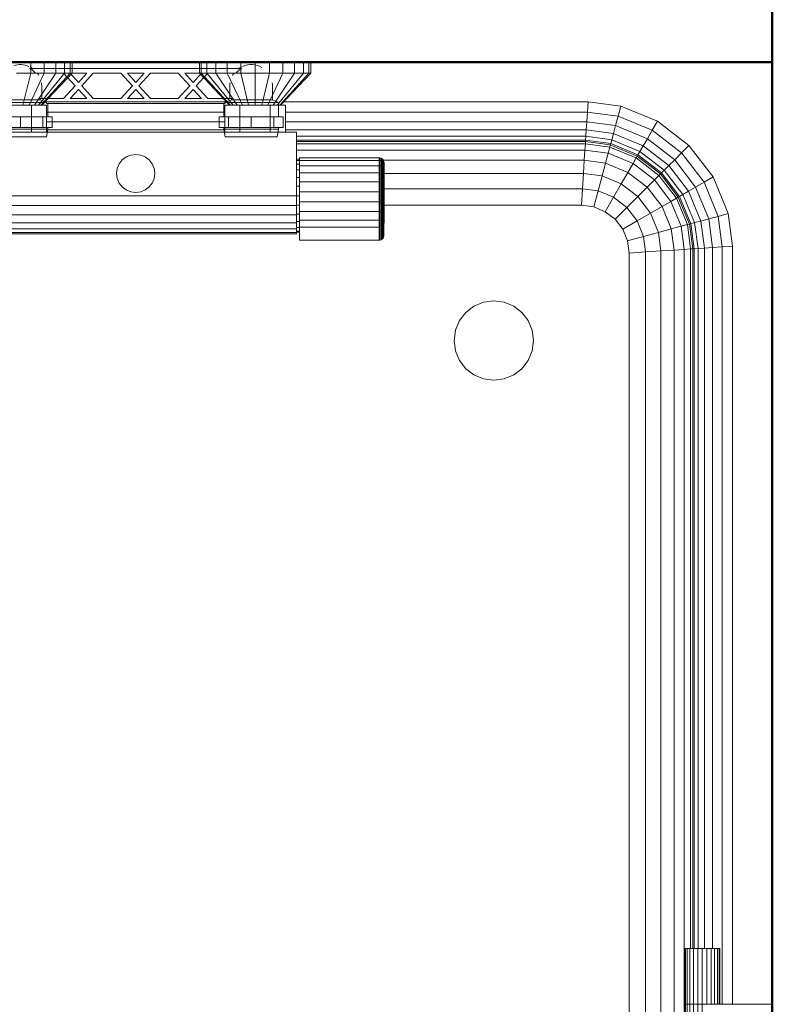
# Model space of a CAD drawing. Header units: millimetres. Extents: x 25703 to 50721, y 2709 to 39176.
# Tile 62 of 65: x 39830 to 40303, y 34705 to 35324. Entities that reach past the tile are written whole.
import ezdxf

# ---------------------------------------------------------------- set-up
doc = ezdxf.new("R2010")
doc.units = ezdxf.units.MM
for name, color, linetype, lineweight in [('A-PART-____-MCUT', 2, 'Continuous', 50), ('A-PART-____-OTLN', 2, 'Continuous', 20), ('A-WALL-____-MCUT', 113, 'Continuous', 50), ('A-WALL-____-OTLN', 113, 'Continuous', 20), ('M-EQPM-____-OTLN', 50, 'Continuous', 20)]:
    doc.layers.add(name, color=color, linetype=linetype, lineweight=lineweight)

# ---------------------------------------------------------------- blocks, each defined once
blk = doc.blocks.new('Прямая форма - V line-610732-В_Этаж 02_Вентиляция')
at = {"layer": 'A-WALL-____-MCUT', "color": 9}
for p, q in [((1005, 100), (400, 100)), ((400, 100), (400, 0)), ((1040, 100), (1027, 100)), ((1100, 100), (1060, 100)), ((1100, 0), (1100, 100)), ((400, 0), (1100, 0))]:
    blk.add_line(p, q, dxfattribs=at)
blk = doc.blocks.new('Прямая форма - SW - 015-610733-В_Этаж 02_Вентиляция')
blk.add_blockref('Прямая форма - V line-610732-В_Этаж 02_Вентиляция', (0, 0))
blk = doc.blocks.new('Прямая форма - V line-610915-В_Этаж 02_Вентиляция')
at = {"layer": 'M-EQPM-____-OTLN', "color": 253}
for p, q in [((-65.94, 765), (-65.94, 758)), ((-57.5, 765), (-57.5, 758)), ((-50.25, 765), (-50.25, 758)), ((-44.69, 765), (-44.69, 758)), ((-41.19, 765), (-41.19, 758)), ((-40, 758), (-40, 765)), ((40, 765), (40, 758)), ((41.19, 758), (41.19, 765)), ((44.69, 758), (44.69, 765)), ((50.25, 758), (50.25, 765)), ((57.5, 758), (57.5, 765)), ((65.94, 758), (65.94, 765)), ((75, 758), (75, 765)), ((84.06, 758), (84.06, 765)), ((92.5, 758), (92.5, 765)), ((99.75, 758), (99.75, 765)), ((105.31, 758), (105.31, 765)), ((108.81, 758), (108.81, 765)), ((110, 758), (110, 765)), ((-65.94, 758), (-75, 758)), ((-65.94, 758), (-70.86, 738)), ((-57.5, 758), (-67, 738)), ((-57.5, 758), (-65.94, 758)), ((-50.25, 758), (-63.69, 738)), ((-44.69, 758), (-61.14, 738)), ((-41.19, 758), (-59.55, 738)), ((-59, 738), (-40, 758)), ((-50.25, 758), (-57.5, 758)), ((-44.69, 758), (-50.25, 758)), ((-41.19, 758), (-44.69, 758)), ((-40, 758), (-41.19, 758)), ((41.19, 758), (40, 758)), ((40, 758), (59, 738)), ((59.55, 738), (41.19, 758)), ((44.69, 758), (41.19, 758)), ((61.14, 738), (44.69, 758)), ((50.25, 758), (44.69, 758)), ((63.69, 738), (50.25, 758)), ((57.5, 758), (50.25, 758)), ((65.94, 758), (57.5, 758)), ((57.5, 758), (67, 738)), ((75, 758), (65.94, 758)), ((65.94, 758), (70.86, 738)), ((84.06, 758), (75, 758)), ((75, 758), (75, 738)), ((84.06, 758), (79.14, 738)), ((92.5, 758), (83, 738)), ((92.5, 758), (84.06, 758)), ((99.75, 758), (86.31, 738)), ((105.31, 758), (88.86, 738)), ((108.81, 758), (90.45, 738)), ((110, 758), (91, 738)), ((99.75, 758), (92.5, 758)), ((105.31, 758), (99.75, 758)), ((108.81, 758), (105.31, 758)), ((110, 758), (108.81, 758)), ((-84.5, 738), (-65.5, 738)), ((-56, 738), (-65.5, 738)), ((-65.5, 738), (-65.5, 721)), ((-57.1, 740), (57.1, 740)), ((-56, 721), (-56, 738)), ((56, 738), (56, 721)), ((65.5, 738), (56, 738)), ((65.5, 721), (65.5, 738)), ((84.5, 738), (65.5, 738)), ((84.5, 721), (84.5, 738)), ((84.5, 738), (94, 738)), ((92.9, 740), (284.26, 740)), ((94, 738), (94, 721)), ((283.84, 733.53), (284.26, 740)), ((284.26, 740), (304.73, 737.3)), ((303.04, 731), (304.73, 737.3)), ((304.73, 737.3), (327.78, 727.76)), ((-56, 733.53), (56, 733.53)), ((94, 733.53), (283.84, 733.53)), ((283.44, 727.5), (283.84, 733.53)), ((283.84, 733.53), (303.04, 731)), ((301.47, 725.13), (303.04, 731)), ((303.04, 731), (324.52, 722.11)), ((-56, 727.5), (56, 727.5)), ((94, 727.5), (283.44, 727.5)), ((283.1, 722.32), (283.44, 727.5)), ((283.44, 727.5), (301.47, 725.13)), ((300.12, 720.08), (301.47, 725.13)), ((301.47, 725.13), (321.48, 716.84)), ((324.52, 722.11), (327.78, 727.76)), ((327.78, 727.76), (347.57, 712.57)), ((101, 721), (-101, 721)), ((-56, 722.32), (56, 722.32)), ((94, 722.32), (283.1, 722.32)), ((101, 681), (101, 721)), ((101, 718.35), (282.84, 718.35)), ((282.84, 718.35), (282.68, 715.85)), ((282.84, 718.35), (283.1, 722.32)), ((299.08, 716.21), (282.84, 718.35)), ((283.1, 722.32), (300.12, 720.08)), ((300.12, 720.08), (299.08, 716.21)), ((300.12, 720.08), (318.87, 712.32)), ((321.48, 716.84), (324.52, 722.11)), ((324.52, 722.11), (342.96, 707.96)), ((282.68, 715.85), (101, 715.85)), ((282.62, 715), (101, 715)), ((101, 713.64), (282.53, 713.64)), ((282.53, 713.64), (282.27, 709.64)), ((282.62, 715), (282.53, 713.64)), ((282.53, 713.64), (297.85, 711.62)), ((282.68, 715.85), (282.62, 715)), ((298.21, 712.95), (282.62, 715)), ((298.43, 713.78), (282.68, 715.85)), ((297.85, 711.62), (296.81, 707.73)), ((298.21, 712.95), (297.85, 711.62)), ((297.85, 711.62), (314.49, 704.73)), ((298.43, 713.78), (298.21, 712.95)), ((315.17, 705.92), (298.21, 712.95)), ((299.08, 716.21), (298.43, 713.78)), ((315.6, 706.66), (298.43, 713.78)), ((316.86, 708.85), (299.08, 716.21)), ((318.87, 712.32), (316.86, 708.85)), ((318.87, 712.32), (321.48, 716.84)), ((334.96, 699.96), (318.87, 712.32)), ((321.48, 716.84), (338.66, 703.66)), ((342.96, 707.96), (347.57, 712.57)), ((347.57, 712.57), (362.76, 692.78)), ((-6, 705.39), (-3.11, 706.59)), ((-3.11, 706.59), (0, 707)), ((0, 707), (3.11, 706.59)), ((3.11, 706.59), (6, 705.39)), ((101, 709.64), (282.27, 709.64)), ((282.27, 709.64), (281.85, 703.28)), ((282.27, 709.64), (296.81, 707.73)), ((296.81, 707.73), (295.15, 701.53)), ((296.81, 707.73), (312.47, 701.24)), ((315.17, 705.92), (314.49, 704.73)), ((315.6, 706.66), (315.17, 705.92)), ((329.74, 694.74), (315.17, 705.92)), ((316.86, 708.85), (315.6, 706.66)), ((330.35, 695.35), (315.6, 706.66)), ((332.13, 697.13), (316.86, 708.85)), ((338.66, 703.66), (342.96, 707.96)), ((342.96, 707.96), (357.11, 689.52)), ((-11.59, 698.11), (-10.39, 701)), ((-10.39, 701), (-8.49, 703.49)), ((-8.49, 703.49), (-6, 705.39)), ((6, 705.39), (8.49, 703.49)), ((8.49, 703.49), (10.39, 701)), ((10.39, 701), (11.59, 698.11)), ((103, 704), (101, 704)), ((103, 703.22), (101, 703.22)), ((103, 700.92), (101, 700.92)), ((103, 703.11), (103, 704.79)), ((153, 704.79), (103, 704.79)), ((103, 699.87), (103, 703.11)), ((153, 703.11), (103, 703.11)), ((103, 695.3), (103, 699.87)), ((153, 699.87), (103, 699.87)), ((153, 703.11), (153, 704.79)), ((153.39, 704.76), (153, 704.79)), ((153.39, 704.76), (153, 704.79)), ((281.85, 703.28), (153, 703.28)), ((153, 699.87), (153, 703.11)), ((153.39, 703.09), (153, 703.11)), ((153.39, 703.09), (153, 703.11)), ((153, 695.3), (153, 699.87)), ((153.39, 699.85), (153, 699.87)), ((153.39, 703.09), (153.39, 704.76)), ((153.39, 704.76), (153.39, 703.09)), ((154.15, 704.56), (153.39, 704.76)), ((154.15, 704.56), (153.39, 704.76)), ((153.39, 699.85), (153.39, 703.09)), ((154.15, 702.9), (153.39, 703.09)), ((153.39, 695.29), (153.39, 699.85)), ((154.15, 699.69), (153.39, 699.85)), ((154.15, 702.9), (154.15, 704.56)), ((154.15, 704.56), (154.15, 702.9)), ((154.83, 704.17), (154.15, 704.56)), ((154.83, 704.17), (154.15, 704.56)), ((154.15, 699.69), (154.15, 702.9)), ((154.83, 702.53), (154.15, 702.9)), ((154.15, 695.17), (154.15, 699.69)), ((154.83, 699.38), (154.15, 699.69)), ((154.83, 702.53), (154.83, 704.17)), ((154.83, 704.17), (154.83, 702.53)), ((155.38, 703.61), (154.83, 704.17)), ((155.38, 703.61), (154.83, 704.17)), ((154.83, 699.38), (154.83, 702.53)), ((155.38, 702.02), (154.83, 702.53)), ((154.83, 694.93), (154.83, 699.38)), ((155.38, 698.94), (154.83, 699.38)), ((155.38, 702.02), (155.38, 703.61)), ((155.38, 703.61), (155.38, 702.02)), ((155.77, 702.94), (155.38, 703.61)), ((155.77, 702.94), (155.38, 703.61)), ((155.38, 698.94), (155.38, 702.02)), ((155.77, 701.39), (155.38, 702.02)), ((155.77, 701.39), (155.38, 702.02)), ((155.77, 701.39), (155.77, 702.94)), ((155.77, 702.94), (155.77, 701.39)), ((155.97, 702.18), (155.77, 702.94)), ((155.97, 702.18), (155.77, 702.94)), ((155.77, 698.4), (155.77, 701.39)), ((155.77, 701.39), (155.77, 698.4)), ((155.97, 700.68), (155.77, 701.39)), ((155.97, 700.68), (155.77, 701.39)), ((155.97, 700.68), (155.97, 702.18)), ((155.97, 702.18), (155.97, 700.68)), ((156, 701.79), (155.97, 702.18)), ((156, 701.79), (155.97, 702.18)), ((155.97, 697.8), (155.97, 700.68)), ((155.97, 700.68), (155.97, 697.8)), ((156, 700.32), (155.97, 700.68)), ((156, 700.32), (155.97, 700.68)), ((156, 700.32), (156, 701.79)), ((156, 701.79), (156, 700.32)), ((156, 697.49), (156, 700.32)), ((156, 700.32), (156, 697.49)), ((281.85, 703.28), (281.31, 695)), ((281.85, 703.28), (295.15, 701.53)), ((295.15, 701.53), (292.99, 693.46)), ((295.15, 701.53), (309.26, 695.69)), ((312.47, 701.24), (309.26, 695.69)), ((314.49, 704.73), (312.47, 701.24)), ((312.47, 701.24), (325.92, 690.92)), ((314.49, 704.73), (328.77, 693.77)), ((334.96, 699.96), (332.13, 697.13)), ((338.66, 703.66), (334.96, 699.96)), ((347.32, 683.87), (334.96, 699.96)), ((338.66, 703.66), (351.84, 686.48)), ((-12, 695), (-11.59, 698.11)), ((-11.59, 691.89), (-12, 695)), ((11.59, 698.11), (12, 695)), ((12, 695), (11.59, 691.89)), ((103, 697.26), (101, 697.26)), ((103, 689.72), (103, 695.3)), ((153, 695.3), (103, 695.3)), ((153, 689.72), (153, 695.3)), ((153.39, 695.29), (153, 695.3)), ((153.39, 689.71), (153.39, 695.29)), ((154.15, 695.17), (153.39, 695.29)), ((154.15, 689.64), (154.15, 695.17)), ((154.83, 694.93), (154.15, 695.17)), ((154.83, 689.5), (154.83, 694.93)), ((155.38, 694.6), (154.83, 694.93)), ((155.38, 694.6), (155.38, 698.94)), ((155.77, 698.4), (155.38, 698.94)), ((155.38, 689.29), (155.38, 694.6)), ((155.77, 694.19), (155.38, 694.6)), ((155.77, 694.19), (155.77, 698.4)), ((155.97, 697.8), (155.77, 698.4)), ((155.97, 697.8), (155.77, 698.4)), ((281.31, 695), (155.77, 695)), ((155.77, 689.04), (155.77, 694.19)), ((155.97, 693.73), (155.77, 694.19)), ((155.97, 693.73), (155.77, 694.19)), ((155.97, 693.73), (155.97, 697.8)), ((155.97, 697.8), (155.97, 693.73)), ((156, 697.49), (155.97, 697.8)), ((156, 697.49), (155.97, 697.8)), ((155.97, 688.77), (155.97, 693.73)), ((155.97, 693.73), (155.97, 688.77)), ((156, 693.5), (155.97, 693.73)), ((156, 693.5), (155.97, 693.73)), ((156, 693.5), (156, 697.49)), ((156, 697.49), (156, 693.5)), ((156, 688.62), (156, 693.5)), ((156, 693.5), (156, 688.62)), ((281.31, 695), (280.68, 685.35)), ((292.99, 693.46), (281.31, 695)), ((292.99, 693.46), (290.47, 684.06)), ((305.09, 688.45), (292.99, 693.46)), ((309.26, 695.69), (305.09, 688.45)), ((309.26, 695.69), (321.39, 686.39)), ((328.77, 693.77), (325.92, 690.92)), ((329.74, 694.74), (328.77, 693.77)), ((328.77, 693.77), (339.73, 679.49)), ((330.35, 695.35), (329.74, 694.74)), ((340.92, 680.17), (329.74, 694.74)), ((332.13, 697.13), (330.35, 695.35)), ((341.66, 680.6), (330.35, 695.35)), ((343.85, 681.86), (332.13, 697.13)), ((-10.39, 689), (-11.59, 691.89)), ((-8.49, 686.51), (-10.39, 689)), ((10.39, 689), (8.49, 686.51)), ((11.59, 691.89), (10.39, 689)), ((103, 692.5), (101, 692.5)), ((103, 686.95), (101, 686.95)), ((103, 683.53), (103, 689.72)), ((153, 689.72), (103, 689.72)), ((153, 683.53), (153, 689.72)), ((153.39, 689.71), (153, 689.72)), ((153.39, 683.53), (153.39, 689.71)), ((154.15, 689.64), (153.39, 689.71)), ((154.15, 683.51), (154.15, 689.64)), ((154.83, 689.5), (154.15, 689.64)), ((154.83, 683.46), (154.83, 689.5)), ((155.38, 689.29), (154.83, 689.5)), ((155.38, 683.41), (155.38, 689.29)), ((155.77, 689.04), (155.38, 689.29)), ((155.77, 683.33), (155.77, 689.04)), ((155.97, 688.77), (155.77, 689.04)), ((155.97, 688.77), (155.77, 689.04)), ((155.97, 683.25), (155.97, 688.77)), ((155.97, 688.77), (155.97, 683.25)), ((156, 688.62), (155.97, 688.77)), ((156, 688.62), (155.97, 688.77)), ((156, 683.21), (156, 688.62)), ((156, 688.62), (156, 683.21)), ((305.09, 688.45), (300.22, 680.02)), ((305.09, 688.45), (315.48, 680.48)), ((325.92, 690.92), (321.39, 686.39)), ((325.92, 690.92), (336.24, 677.47)), ((351.84, 686.48), (357.11, 689.52)), ((357.11, 689.52), (362.76, 692.78)), ((357.11, 689.52), (366, 668.04)), ((362.76, 692.78), (372.3, 669.73)), ((-101, 681), (101, 681)), ((-6, 684.61), (-8.49, 686.51)), ((-3.11, 683.41), (-6, 684.61)), ((0, 683), (-3.11, 683.41)), ((3.11, 683.41), (0, 683)), ((6, 684.61), (3.11, 683.41)), ((8.49, 686.51), (6, 684.61)), ((101, 674.79), (101, 681)), ((103, 681), (101, 681)), ((103, 677.16), (103, 683.53)), ((153, 683.53), (103, 683.53)), ((153, 677.16), (153, 683.53)), ((153.39, 683.53), (153, 683.53)), ((153.39, 677.16), (153.39, 683.53)), ((154.15, 683.51), (153.39, 683.53)), ((154.15, 677.2), (154.15, 683.51)), ((154.83, 683.46), (154.15, 683.51)), ((154.83, 677.26), (154.83, 683.46)), ((155.38, 683.41), (154.83, 683.46)), ((155.38, 677.35), (155.38, 683.41)), ((155.77, 683.33), (155.38, 683.41)), ((280.68, 685.35), (155.77, 685.35)), ((155.77, 677.46), (155.77, 683.33)), ((155.97, 683.25), (155.77, 683.33)), ((155.97, 683.25), (155.77, 683.33)), ((155.97, 677.58), (155.97, 683.25)), ((155.97, 683.25), (155.97, 677.58)), ((156, 683.21), (155.97, 683.25)), ((156, 683.21), (155.97, 683.25)), ((156, 677.64), (156, 683.21)), ((156, 683.21), (156, 677.64)), ((280.68, 685.35), (280, 675)), ((290.47, 684.06), (280.68, 685.35)), ((290.47, 684.06), (287.76, 673.98)), ((300.22, 680.02), (290.47, 684.06)), ((321.39, 686.39), (315.48, 680.48)), ((321.39, 686.39), (330.69, 674.26)), ((343.85, 681.86), (341.66, 680.6)), ((347.32, 683.87), (343.85, 681.86)), ((351.21, 664.08), (343.85, 681.86)), ((351.84, 686.48), (347.32, 683.87)), ((355.08, 665.12), (347.32, 683.87)), ((360.13, 666.47), (351.84, 686.48)), ((-101, 674.79), (101, 674.79)), ((103, 675.05), (101, 675.05)), ((101, 674.79), (101, 669)), ((103, 671.06), (103, 677.16)), ((103, 677.16), (153, 677.16)), ((153, 671.06), (153, 677.16)), ((153, 677.16), (153.39, 677.16)), ((153.39, 677.16), (154.15, 677.2)), ((153.39, 671.07), (153.39, 677.16)), ((154.15, 677.2), (154.83, 677.26)), ((154.15, 671.15), (154.15, 677.2)), ((154.83, 677.26), (155.38, 677.35)), ((154.83, 671.32), (154.83, 677.26)), ((155.38, 677.35), (155.77, 677.46)), ((155.38, 671.55), (155.38, 677.35)), ((155.77, 677.46), (155.97, 677.58)), ((155.97, 677.58), (155.77, 677.46)), ((155.77, 671.83), (155.77, 677.46)), ((280, 675), (155.77, 675)), ((280, 675), (155.77, 675)), ((155.97, 677.58), (156, 677.64)), ((156, 677.64), (155.97, 677.58)), ((155.97, 677.58), (155.97, 672.15)), ((155.97, 672.15), (155.97, 677.58)), ((156, 677.64), (156, 672.31)), ((156, 672.31), (156, 677.64)), ((287.76, 673.98), (280, 675)), ((287.76, 673.98), (280, 675)), ((300.22, 680.02), (295, 670.98)), ((308.6, 673.6), (300.22, 680.02)), ((315.48, 680.48), (308.6, 673.6)), ((315.48, 680.48), (323.45, 670.09)), ((336.24, 677.47), (330.69, 674.26)), ((339.73, 679.49), (336.24, 677.47)), ((336.24, 677.47), (342.73, 661.81)), ((340.92, 680.17), (339.73, 679.49)), ((339.73, 679.49), (346.62, 662.85)), ((341.66, 680.6), (340.92, 680.17)), ((347.95, 663.21), (340.92, 680.17)), ((348.78, 663.43), (341.66, 680.6)), ((101, 669), (-101, 669)), ((103, 669.5), (101, 669.5)), ((101, 669), (101, 664.03)), ((103, 665.66), (103, 671.06)), ((153, 671.06), (103, 671.06)), ((153.39, 671.07), (153, 671.06)), ((153, 665.66), (153, 671.06)), ((154.15, 671.15), (153.39, 671.07)), ((153.39, 665.67), (153.39, 671.07)), ((154.83, 671.32), (154.15, 671.15)), ((154.15, 665.8), (154.15, 671.15)), ((155.38, 671.55), (154.83, 671.32)), ((154.83, 666.06), (154.83, 671.32)), ((155.77, 671.83), (155.38, 671.55)), ((155.38, 666.41), (155.38, 671.55)), ((155.97, 672.15), (155.77, 671.83)), ((155.97, 672.15), (155.77, 671.83)), ((155.77, 666.85), (155.77, 671.83)), ((156, 672.31), (155.97, 672.15)), ((156, 672.31), (155.97, 672.15)), ((155.97, 672.15), (155.97, 667.34)), ((155.97, 667.34), (155.97, 672.15)), ((156, 672.31), (156, 667.59)), ((156, 667.59), (156, 672.31)), ((295, 670.98), (287.76, 673.98)), ((295, 670.98), (287.76, 673.98)), ((301.21, 666.21), (295, 670.98)), ((301.21, 666.21), (295, 670.98)), ((308.6, 673.6), (301.21, 666.21)), ((315.02, 665.22), (308.6, 673.6)), ((323.45, 670.09), (315.02, 665.22)), ((330.69, 674.26), (323.45, 670.09)), ((323.45, 670.09), (328.46, 657.99)), ((330.69, 674.26), (336.53, 660.15)), ((366, 668.04), (372.3, 669.73)), ((372.3, 669.73), (375, 649.26)), ((101, 664.03), (-101, 664.03)), ((103, 664.74), (101, 664.74)), ((101, 664.03), (101, 660.22)), ((103, 661.34), (103, 665.66)), ((153, 665.66), (103, 665.66)), ((153.39, 665.67), (153, 665.66)), ((153, 661.34), (153, 665.66)), ((154.15, 665.8), (153.39, 665.67)), ((153.39, 661.36), (153.39, 665.67)), ((154.83, 666.06), (154.15, 665.8)), ((154.15, 661.52), (154.15, 665.8)), ((155.38, 666.41), (154.83, 666.06)), ((154.83, 661.82), (154.83, 666.06)), ((155.38, 662.26), (154.83, 661.82)), ((155.77, 666.85), (155.38, 666.41)), ((155.38, 662.26), (155.38, 666.41)), ((155.77, 662.79), (155.38, 662.26)), ((155.38, 654.25), (155.38, 662.26)), ((155.97, 667.34), (155.77, 666.85)), ((155.97, 667.34), (155.77, 666.85)), ((155.77, 662.79), (155.77, 666.85)), ((155.97, 663.38), (155.77, 662.79)), ((155.77, 654.93), (155.77, 662.79)), ((156, 667.59), (155.97, 667.34)), ((156, 667.59), (155.97, 667.34)), ((155.97, 667.34), (155.97, 663.38)), ((155.97, 663.38), (155.97, 667.34)), ((156, 663.68), (155.97, 663.38)), ((156, 663.68), (155.97, 663.38)), ((155.97, 655.69), (155.97, 663.38)), ((156, 667.59), (156, 663.68)), ((156, 663.68), (156, 667.59)), ((305.98, 660), (301.21, 666.21)), ((305.98, 660), (301.21, 666.21)), ((315.02, 665.22), (305.98, 660)), ((315.02, 665.22), (319.06, 655.47)), ((346.62, 662.85), (342.73, 661.81)), ((347.95, 663.21), (346.62, 662.85)), ((346.62, 662.85), (348.64, 647.53)), ((348.78, 663.43), (347.95, 663.21)), ((350, 647.62), (347.95, 663.21)), ((351.21, 664.08), (348.78, 663.43)), ((350.85, 647.68), (348.78, 663.43)), ((355.08, 665.12), (351.21, 664.08)), ((353.35, 647.84), (351.21, 664.08)), ((360.13, 666.47), (355.08, 665.12)), ((357.32, 648.1), (355.08, 665.12)), ((366, 668.04), (360.13, 666.47)), ((362.5, 648.44), (360.13, 666.47)), ((366, 668.04), (368.53, 648.84)), ((101, 660.22), (-101, 660.22)), ((101, 657.82), (-101, 657.82)), ((101, 657), (-101, 657)), ((103, 661.08), (101, 661.08)), ((101, 660.22), (101, 657.82)), ((103, 658.78), (101, 658.78)), ((103, 658), (101, 658)), ((101, 657.82), (101, 657)), ((103, 653.08), (103, 661.34)), ((153, 661.34), (103, 661.34)), ((153.39, 661.36), (153, 661.34)), ((153, 653.08), (153, 661.34)), ((154.15, 661.52), (153.39, 661.36)), ((153.39, 653.11), (153.39, 661.36)), ((154.83, 661.82), (154.15, 661.52)), ((154.15, 653.31), (154.15, 661.52)), ((154.83, 653.7), (154.83, 661.82)), ((308.98, 652.76), (305.98, 660)), ((308.98, 652.76), (305.98, 660)), ((328.46, 657.99), (319.06, 655.47)), ((336.53, 660.15), (328.46, 657.99)), ((328.46, 657.99), (330, 646.31)), ((342.73, 661.81), (336.53, 660.15)), ((336.53, 660.15), (338.28, 646.85)), ((342.73, 661.81), (344.64, 647.27)), ((153, 653.08), (103, 653.08)), ((153.39, 653.11), (153, 653.08)), ((154.15, 653.31), (153.39, 653.11)), ((154.83, 653.7), (154.15, 653.31)), ((155.38, 654.25), (154.83, 653.7)), ((155.77, 654.93), (155.38, 654.25)), ((155.97, 655.69), (155.77, 654.93)), ((319.06, 655.47), (308.98, 652.76)), ((310, 645), (308.98, 652.76)), ((310, 645), (308.98, 652.76)), ((319.06, 655.47), (320.35, 645.68)), ((320.35, 645.68), (310, 645)), ((310, 0), (310, 645)), ((310, 645), (310, -645)), ((330, 646.31), (320.35, 645.68)), ((320.35, 645.68), (320.35, -645.68)), ((338.28, 646.85), (330, 646.31)), ((330, 646.31), (330, -646.31)), ((344.64, 647.27), (338.28, 646.85)), ((338.28, 646.85), (338.28, -646.85)), ((348.64, 647.53), (344.64, 647.27)), ((344.64, 647.27), (344.64, -647.27)), ((350, 647.62), (348.64, 647.53)), ((348.64, 647.53), (348.64, 208)), ((350.85, 647.68), (350, 647.62)), ((350, 208), (350, 647.62)), ((353.35, 647.84), (350.85, 647.68)), ((350.85, 208), (350.85, 647.68)), ((357.32, 648.1), (353.35, 647.84)), ((353.35, 208), (353.35, 647.84)), ((362.5, 648.44), (357.32, 648.1)), ((357.32, 208), (357.32, 648.1)), ((368.53, 648.84), (362.5, 648.44)), ((362.5, 208), (362.5, 648.44)), ((368.53, 648.84), (375, 649.26)), ((368.53, 173), (368.53, 648.84)), ((375, 649.26), (375, 173)), ((212.5, 611.65), (218.53, 614.15)), ((218.53, 614.15), (225, 615)), ((225, 615), (231.47, 614.15)), ((231.47, 614.15), (237.5, 611.65)), ((203.35, 602.5), (207.32, 607.68)), ((207.32, 607.68), (212.5, 611.65)), ((237.5, 611.65), (242.68, 607.68)), ((242.68, 607.68), (246.65, 602.5)), ((200.85, 596.47), (203.35, 602.5)), ((246.65, 602.5), (249.15, 596.47)), ((200, 590), (200.85, 596.47)), ((249.15, 596.47), (250, 590)), ((200.85, 583.53), (200, 590)), ((250, 590), (249.15, 583.53)), ((203.35, 577.5), (200.85, 583.53)), ((249.15, 583.53), (246.65, 577.5)), ((207.32, 572.32), (203.35, 577.5)), ((246.65, 577.5), (242.68, 572.32)), ((212.5, 568.35), (207.32, 572.32)), ((242.68, 572.32), (237.5, 568.35)), ((218.53, 565.85), (212.5, 568.35)), ((225, 565), (218.53, 565.85)), ((231.47, 565.85), (225, 565)), ((237.5, 568.35), (231.47, 565.85)), ((345, 208), (345.37, 208)), ((345, 208), (345, 173)), ((345.37, 208), (346.47, 208)), ((345.37, 208), (345.37, 173)), ((346.47, 208), (348.22, 208)), ((346.47, 208), (346.47, 173)), ((348.22, 208), (350.5, 208)), ((348.22, 208), (348.22, 173)), ((350.5, 208), (353.15, 208)), ((350.5, 208), (350.5, 173)), ((353.15, 208), (356, 208)), ((353.15, 208), (353.15, 173)), ((356, 208), (358.85, 208)), ((356, 208), (356, 173)), ((358.85, 208), (361.5, 208)), ((358.85, 208), (358.85, 173)), ((361.5, 208), (363.78, 208)), ((361.5, 208), (361.5, 173)), ((363.78, 208), (365.53, 208)), ((363.78, 208), (363.78, 173)), ((365.53, 208), (366.63, 208)), ((365.53, 208), (365.53, 173)), ((366.63, 208), (367, 208)), ((366.63, 208), (366.63, 173)), ((367, 208), (367, 173)), ((345, 173), (345.37, 173)), ((345, 173), (345, 120)), ((345.37, 173), (345, 173)), ((345.37, 173), (346.47, 173)), ((345.37, 173), (345.37, 120)), ((346.47, 173), (345.37, 173)), ((346.47, 173), (348.22, 173)), ((346.47, 173), (346.47, 120)), ((348.22, 173), (346.47, 173)), ((348.22, 173), (350.5, 173)), ((348.22, 173), (348.22, 120)), ((350.5, 173), (348.22, 173)), ((350.5, 173), (353.15, 173)), ((350.5, 173), (350.5, 120)), ((353.15, 173), (350.5, 173)), ((353.15, 173), (356, 173)), ((353.15, 173), (353.15, 120)), ((356, 173), (353.15, 173)), ((356, 173), (400, 173)), ((356, 173), (356, 120))]:
    blk.add_line(p, q, dxfattribs=at)
blk = doc.blocks.new('Прямая форма - FU - 055-610916-В_Этаж 02_Вентиляция')
blk.add_blockref('Прямая форма - V line-610915-В_Этаж 02_Вентиляция', (0, 0))
blk = doc.blocks.new('Прямая форма - Masonry Block - Structural-611014-В_Этаж 02_Вентиляция')
at = {"layer": 'A-WALL-____-MCUT', "color": 9}
blk.add_line((7184.87, 400), (5330, 400), dxfattribs=at)
blk = doc.blocks.new('Прямая форма - SW - 004-611016-В_Этаж 02_Вентиляция')
blk.add_blockref('Прямая форма - Masonry Block - Structural-611014-В_Этаж 02_Вентиляция', (0, 0))
blk = doc.blocks.new('Family - Masonry Block - Structural-611024-В_Этаж 02_Вентиляция')
at = {"layer": 'A-PART-____-MCUT', "color": 9}
blk.add_line((7184.87, 400), (5330, 400), dxfattribs=at)
blk = doc.blocks.new('V line_ifc_RVT-1-В_Этаж 02_Вентиляция')
at = {"layer": 'A-PART-____-OTLN', "color": 253, "lineweight": 20, "rotation": 90}
blk.add_blockref('Family - Masonry Block - Structural-611024-В_Этаж 02_Вентиляция', (40703.24, 28637.63), dxfattribs=at)
at = {"layer": 'A-WALL-____-OTLN', "color": 253, "lineweight": 20}
for name, p, rotation in [('Прямая форма - SW - 004-611016-В_Этаж 02_Вентиляция', (40703.24, 28637.63), 90), ('Прямая форма - SW - 015-610733-В_Этаж 02_Вентиляция', (40703.24, 35397.63), 180)]:
    blk.add_blockref(name, p, dxfattribs=dict(at, rotation=rotation))
at = {"layer": 'M-EQPM-____-OTLN', "color": 253, "lineweight": 20}
blk.add_blockref('Прямая форма - FU - 055-610916-В_Этаж 02_Вентиляция', (39903.24, 34532.63), dxfattribs=at)
blk = doc.blocks.new('VTp_724_0 Водорозетка двойная - VTp_724_0-V6-В_Этаж 02_Вентиляция')
at = {"layer": 'M-EQPM-____-OTLN'}
for p, q in [((-88.85, 32), (-89.75, 27.2)), ((-56.15, 32), (-88.85, 32)), ((-55.25, 27.2), (-56.15, 32)), ((56.15, 32), (55.25, 27.2)), ((88.85, 32), (56.15, 32)), ((89.75, 27.2), (88.85, 32)), ((-92.58, 26.1), (-86.7, 26.1)), ((-92.58, 19.4), (-92.58, 26.1)), ((-89.75, 27.2), (-89.75, 26.1)), ((-86.13, 27.2), (-89.75, 27.2)), ((-86.7, 26.1), (-72.5, 26.1)), ((-86.7, 19.4), (-86.7, 26.1)), ((-55.25, 27.2), (-85.71, 27.2)), ((-72.5, 26.1), (-58.3, 26.1)), ((-72.5, 19.4), (-72.5, 26.1)), ((-58.3, 26.1), (-52.42, 26.1)), ((-58.3, 26.1), (-58.3, 19.4)), ((-55.25, 26.1), (-55.25, 27.2)), ((-52.42, 19.4), (-52.42, 26.1)), ((52.42, 26.1), (58.3, 26.1)), ((52.42, 19.4), (52.42, 26.1)), ((55.25, 27.2), (55.25, 26.1)), ((89.75, 27.2), (55.25, 27.2)), ((58.3, 26.1), (72.5, 26.1)), ((58.3, 19.4), (58.3, 26.1)), ((72.5, 26.1), (86.7, 26.1)), ((72.5, 19.4), (72.5, 26.1)), ((86.7, 26.1), (92.58, 26.1)), ((86.7, 26.1), (86.7, 19.4)), ((89.75, 26.1), (89.75, 27.2)), ((92.58, 19.4), (92.58, 26.1)), ((-86.7, 19.4), (-92.58, 19.4)), ((-89.75, 19.4), (-89.75, 10.4)), ((-72.5, 19.4), (-86.7, 19.4)), ((-58.3, 19.4), (-72.5, 19.4)), ((-52.42, 19.4), (-58.3, 19.4)), ((-55.25, 11), (-55.25, 19.4)), ((58.3, 19.4), (52.42, 19.4)), ((55.25, 19.4), (55.25, 11)), ((72.5, 19.4), (58.3, 19.4)), ((86.7, 19.4), (72.5, 19.4)), ((92.58, 19.4), (86.7, 19.4)), ((89.75, 10.4), (89.75, 19.4)), ((-89.75, 10.4), (-85.9, 8.8)), ((-55.99, 10.4), (-89.75, 10.4)), ((-85.9, 8.8), (-85.9, 0)), ((-60.07, 8.8), (-85.9, 8.8)), ((-60.07, 8.8), (-60.07, 8)), ((-60.07, 8), (-45.3, 8)), ((-59.1, 0), (-59.1, 8)), ((55.99, 11), (-55.99, 11)), ((-55.99, 11), (-55.99, 10.4)), ((-45.3, 8), (-38.02, 0)), ((-36, 2.23), (-41.25, 8)), ((-41.25, 8), (-30.75, 8)), ((-30.75, 8), (-36, 2.23)), ((-33.98, 0), (-26.7, 8)), ((-26.7, 8), (-9.3, 8)), ((-9.3, 8), (-2.02, 0)), ((0, 2.23), (-5.25, 8)), ((-5.25, 8), (5.25, 8)), ((5.25, 8), (0, 2.23)), ((2.02, 0), (9.3, 8)), ((9.3, 8), (26.7, 8)), ((26.7, 8), (33.98, 0)), ((30.75, 8), (41.25, 8)), ((36, 2.23), (30.75, 8)), ((41.25, 8), (36, 2.23)), ((38.02, 0), (45.3, 8)), ((45.3, 8), (60.07, 8)), ((55.99, 10.4), (55.99, 11)), ((89.75, 10.4), (55.99, 10.4)), ((59.1, 8), (59.1, 0)), ((85.9, 8.8), (60.07, 8.8)), ((60.07, 8), (60.07, 8.8)), ((85.9, 8.8), (89.75, 10.4)), ((85.9, 0), (85.9, 8.8)), ((-38.02, 0), (-45.3, -8)), ((-41.25, -8), (-36, -2.23)), ((-36, -2.23), (-30.75, -8)), ((-26.7, -8), (-33.98, 0)), ((-2.02, 0), (-9.3, -8)), ((-5.25, -8), (0, -2.23)), ((0, -2.23), (5.25, -8)), ((9.3, -8), (2.02, 0)), ((33.98, 0), (26.7, -8)), ((30.75, -8), (36, -2.23)), ((36, -2.23), (41.25, -8)), ((45.3, -8), (38.02, 0)), ((-66.71, -11), (66.71, -11)), ((-45.3, -8), (-62.98, -8)), ((-30.75, -8), (-41.25, -8)), ((-9.3, -8), (-26.7, -8)), ((5.25, -8), (-5.25, -8)), ((26.7, -8), (9.3, -8)), ((41.25, -8), (30.75, -8)), ((62.98, -8), (45.3, -8))]:
    blk.add_line(p, q, dxfattribs=at)
for centre, radius, start, end in [((-212.07, 402.15), 421.7, 291.12855, 291.72365), ((212.07, 402.15), 421.7, 248.27635, 248.87145), ((-72.5, 0), 13.4, 180, 188.2152), ((-72.5, 0), 13.4, 351.83205, 360), ((-72.5, 0), 13.4, 352.56086, 0), ((72.5, 0), 13.4, 180, 187.43914), ((72.5, 0), 13.4, 180, 188.16795), ((72.5, 0), 13.4, 351.7848, 0), ((-72.5, 0), 13.4, 240, 293.64886), ((-72.5, 0), 13.4, 296.89364, 306.30653), ((-72.5, 0), 13.4, 322.97356, 327.32581), ((-72.5, 0), 13.4, 323.08175, 328.77769), ((-72.5, 0), 13.4, 323.34359, 330.79093), ((72.5, 0), 13.4, 209.20907, 216.65641), ((72.5, 0), 13.4, 211.22231, 216.91825), ((72.5, 0), 13.4, 212.67419, 217.02644), ((72.5, 0), 13.4, 233.69347, 243.10636), ((72.5, 0), 13.4, 246.35114, 288.10903)]:
    blk.add_arc(centre, radius, start, end, dxfattribs=at)
for points in [[(-62.98, -8), (-63.51, -8.62), (-64.66, -9.75), (-65.99, -10.62), (-66.71, -11)], [(66.71, -11), (65.99, -10.62), (64.66, -9.75), (63.51, -8.62), (62.98, -8)]]:
    blk.add_open_spline(points, degree=3, dxfattribs=at)

msp = doc.modelspace()

# ---------------------------------------------------------------- block references
at = {"lineweight": 9}
msp.add_blockref('V line_ifc_RVT-1-В_Этаж 02_Вентиляция', (0, 0), dxfattribs=at)
at = {"layer": 'M-EQPM-____-OTLN', "rotation": 180.0000468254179}
msp.add_blockref('VTp_724_0 Водорозетка двойная - VTp_724_0-V6-В_Этаж 02_Вентиляция', (39903.24, 35282.64), dxfattribs=at)

doc.saveas('drawing.dxf')
